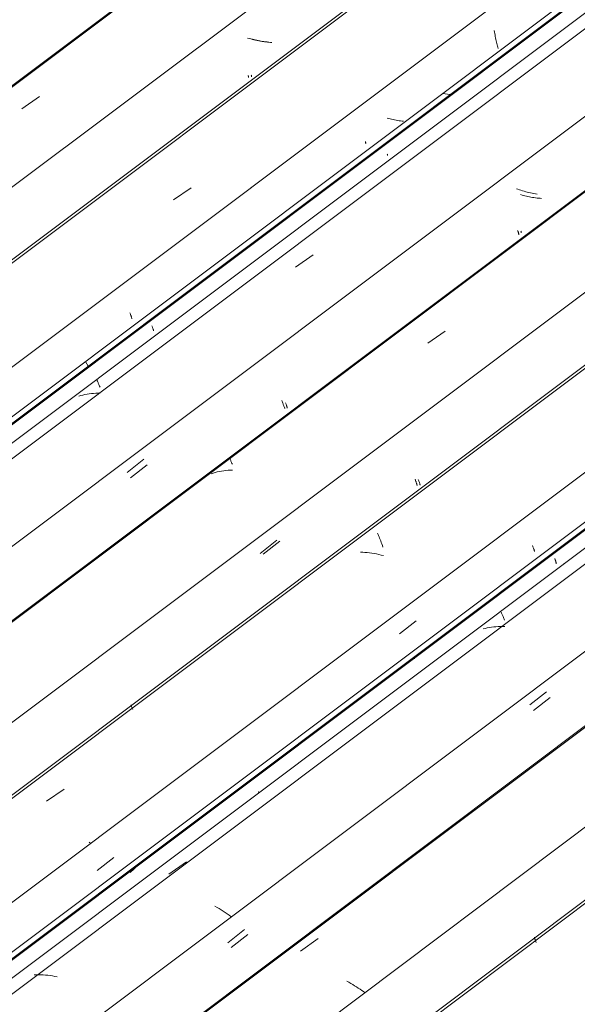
# Model space of a CAD drawing. Header units: metres. Extents: x -16.8 to 29.9, y -11.9 to 37.1.
# Tile 157 of 202: x 27.349 to 27.89, y -4.437 to -3.481. Entities that reach past the tile are written whole.
import ezdxf

# ---------------------------------------------------------------- set-up
doc = ezdxf.new("R2010")
doc.units = ezdxf.units.M
doc.layers.add('A-GLAZ-CWMG', color=7, linetype='Continuous', lineweight=5)

# ---------------------------------------------------------------- blocks, each defined once
blk = doc.blocks.new('FP_598-ISO_04')
at = {"layer": 'A-GLAZ-CWMG'}
blk.add_line((11.61213, -3.03752), (5.22342, -7.8326), dxfattribs=at)
at = {"layer": 'A-GLAZ-CWMG', "color": 9, "true_color": 0xc0c0c0}
for p, q in [((11.12639, -3.50041), (11.12639, -3.50094)), ((10.94531, -3.56764), (10.96231, -3.55573))]:
    blk.add_line(p, q, dxfattribs=at)
blk = doc.blocks.new('FP_599-ISO_04')
at = {"layer": 'A-GLAZ-CWMG', "color": 9, "true_color": 0xc0c0c0}
for p, q in [((11.16887, -3.50016), (11.16745, -3.49976)), ((11.1703, -3.50054), (11.16887, -3.50016)), ((11.17174, -3.5009), (11.1703, -3.50054)), ((11.17319, -3.50124), (11.17174, -3.5009)), ((11.17464, -3.50156), (11.17319, -3.50124)), ((11.1761, -3.50186), (11.17464, -3.50156)), ((11.17756, -3.50214), (11.1761, -3.50186)), ((11.17903, -3.50239), (11.17756, -3.50214)), ((11.1805, -3.50262), (11.17903, -3.50239)), ((11.18197, -3.50283), (11.1805, -3.50262)), ((11.18344, -3.50301), (11.18197, -3.50283)), ((11.18491, -3.50316), (11.18344, -3.50301)), ((11.18638, -3.50329), (11.18491, -3.50316)), ((11.18785, -3.50339), (11.18638, -3.50329)), ((11.16779, -3.53522), (11.16788, -3.53556)), ((11.16788, -3.53556), (11.16795, -3.53586)), ((11.16796, -3.53667), (11.1679, -3.53678)), ((11.16795, -3.53586), (11.16799, -3.53612)), ((11.168, -3.53653), (11.16796, -3.53667)), ((11.16799, -3.53612), (11.168, -3.53634)), ((11.168, -3.53634), (11.168, -3.53653))]:
    blk.add_line(p, q, dxfattribs=at)
blk = doc.blocks.new('FP_600-ISO_04')
at = {"layer": 'A-GLAZ-CWMG'}
blk.add_line((11.65595, -3.1768), (5.35167, -7.90851), dxfattribs=at)
blk = doc.blocks.new('FP_601-ISO_04')
at = {"layer": 'A-GLAZ-CWMG', "color": 9, "true_color": 0xc0c0c0}
for p, q in [((11.27852, -3.59954), (11.27863, -3.59993)), ((11.27863, -3.59993), (11.27873, -3.60027)), ((11.27873, -3.60027), (11.2788, -3.60058)), ((11.27884, -3.60141), (11.27878, -3.60153)), ((11.2788, -3.60058), (11.27885, -3.60084)), ((11.27887, -3.60126), (11.27884, -3.60141)), ((11.27885, -3.60084), (11.27887, -3.60107)), ((11.27887, -3.60107), (11.27887, -3.60126)), ((11.05005, -3.7656), (11.0503, -3.76628)), ((11.0503, -3.76628), (11.05054, -3.76693)), ((11.05054, -3.76693), (11.05077, -3.76754)), ((11.05077, -3.76754), (11.05097, -3.7681)), ((11.05097, -3.7681), (11.05116, -3.76863)), ((11.05116, -3.76863), (11.05133, -3.76912)), ((11.05133, -3.76912), (11.05148, -3.76957)), ((11.05148, -3.76957), (11.05162, -3.76998)), ((11.05162, -3.76998), (11.05172, -3.77036)), ((11.05172, -3.77036), (11.05181, -3.77069)), ((11.05181, -3.77069), (11.05188, -3.77098)), ((11.05188, -3.77098), (11.05192, -3.77124)), ((11.05192, -3.77124), (11.05193, -3.77146))]:
    blk.add_line(p, q, dxfattribs=at)
blk = doc.blocks.new('FP_602-ISO_04')
at = {"layer": 'A-GLAZ-CWMG'}
blk.add_line((5.46004, -7.98404), (11.77409, -3.245), dxfattribs=at)
at = {"layer": 'A-GLAZ-CWMG', "color": 9, "true_color": 0xc0c0c0}
blk.add_line((11.01621, -3.81348), (11.01555, -3.81422), dxfattribs=at)
blk = doc.blocks.new('Rectangular Mullion - Telha Fibrocimento - Ondulada-1908998-ISO_04')
at = {"layer": 'A-GLAZ-CWMG', "true_color": 0xc0c0c0}
h = blk.add_hatch(dxfattribs=at)
h.set_pattern_fill('FP_67', color=9, style=0, pattern_type=2)
h.set_pattern_definition([(352.943, (5.127, -6.381), (0.5141535, 0.0736507), [0.02137, -0.36719, 0.02137, -2.44]), (352.943, (5.127, -6.381), (0.5141535, 0.0736507), [-0.40993, -0.36719, 0.02137, -0.75575, -1.295]), (352.943, (5.127, -6.381), (0.5141535, 0.0736507), [-1.554, 0.02137, -0.36719, 0.02137, -0.88527]), (352.943, (5.127, -6.381), (0.5141535, 0.0736507), [-1.964, -0.23767, 0.02137, -0.62623]), (116.867, (5.319, -6.336), (-0.3683943, 0.452577), [0.02347, -0.40317, 0.02347, -2.679]), (116.867, (5.319, -6.336), (-0.3683943, 0.452577), [-0.4501, -0.40317, 0.02347, -0.82981, -1.422]), (116.867, (5.319, -6.336), (-0.3683943, 0.452577), [-1.707, 0.02347, -0.40317, 0.02347, -0.97202]), (116.867, (5.319, -6.336), (-0.3683943, 0.452577), [-2.157, -0.26096, 0.02347, -0.6876]), (239.918, (5.384, -6.07), (-0.1457585, -0.5262284), [0.02116, -0.36351, 0.02116, -2.415]), (239.918, (5.384, -6.07), (-0.1457585, -0.5262284), [-0.40582, -0.36351, 0.02116, -0.74817, -1.282]), (239.918, (5.384, -6.07), (-0.1457585, -0.5262284), [-1.539, 0.02116, -0.36351, 0.02116, -0.87639]), (239.918, (5.384, -6.07), (-0.1457585, -0.5262284), [-1.944, -0.23528, 0.02116, -0.61995])])
h.paths.add_polyline_path([(5.46342, -7.98016), (11.77308, -3.24442), (11.76818, -3.24159), (5.46044, -7.9759), (5.46126, -7.97708)])
at = {"layer": 'A-GLAZ-CWMG'}
for p, q in [((5.29212, -7.87954), (11.60047, -3.14477)), ((5.46044, -7.9759), (11.76818, -3.24159)), ((5.46342, -7.98016), (11.77308, -3.24442))]:
    blk.add_line(p, q, dxfattribs=at)
for name in ['FP_598-ISO_04', 'FP_600-ISO_04', 'FP_602-ISO_04', 'FP_599-ISO_04', 'FP_601-ISO_04']:
    blk.add_blockref(name, (0, 0), dxfattribs=at)
blk = doc.blocks.new('FP_613-ISO_04')
at = {"layer": 'A-GLAZ-CWMG'}
blk.add_line((11.61223, -3.03874), (5.22352, -7.83382), dxfattribs=at)
blk = doc.blocks.new('FP_614-ISO_04')
at = {"layer": 'A-GLAZ-CWMG', "color": 9, "true_color": 0xc0c0c0}
for p, q in [((11.16581, -3.49955), (11.16429, -3.4991)), ((11.16735, -3.49997), (11.16581, -3.49955)), ((11.1689, -3.50037), (11.16735, -3.49997)), ((11.17045, -3.50075), (11.1689, -3.50037)), ((11.17201, -3.50111), (11.17045, -3.50075)), ((11.17358, -3.50144), (11.17201, -3.50111)), ((11.17516, -3.50175), (11.17358, -3.50144)), ((11.17674, -3.50203), (11.17516, -3.50175)), ((11.17832, -3.50229), (11.17674, -3.50203)), ((11.1799, -3.50251), (11.17832, -3.50229)), ((11.18149, -3.50271), (11.1799, -3.50251)), ((11.18307, -3.50287), (11.18149, -3.50271)), ((11.18466, -3.50301), (11.18307, -3.50287)), ((11.16484, -3.53544), (11.16495, -3.53581)), ((11.16495, -3.53581), (11.16504, -3.53615)), ((11.16504, -3.53615), (11.1651, -3.53644)), ((11.16511, -3.53724), (11.16505, -3.53735)), ((11.1651, -3.53644), (11.16514, -3.5367)), ((11.16515, -3.5371), (11.16511, -3.53724)), ((11.16514, -3.5367), (11.16516, -3.53692)), ((11.16516, -3.53692), (11.16515, -3.5371))]:
    blk.add_line(p, q, dxfattribs=at)
blk = doc.blocks.new('FP_615-ISO_04')
at = {"layer": 'A-GLAZ-CWMG'}
blk.add_line((11.74016, -3.11031), (5.35145, -7.90539), dxfattribs=at)
at = {"layer": 'A-GLAZ-CWMG', "color": 9, "true_color": 0xc0c0c0}
blk.add_line((11.09252, -3.65593), (11.10953, -3.64428), dxfattribs=at)
blk = doc.blocks.new('FP_616-ISO_04')
at = {"layer": 'A-GLAZ-CWMG', "color": 9, "true_color": 0xc0c0c0}
for p, q in [((11.40349, -3.49176), (11.40373, -3.49324)), ((11.40373, -3.49324), (11.40399, -3.49469)), ((11.40399, -3.49469), (11.40426, -3.49613)), ((11.40426, -3.49613), (11.40454, -3.49755)), ((11.40454, -3.49755), (11.40483, -3.49894)), ((11.40483, -3.49894), (11.40514, -3.50032)), ((11.40514, -3.50032), (11.40545, -3.50166)), ((11.40545, -3.50166), (11.40577, -3.50299)), ((11.40577, -3.50299), (11.4061, -3.50429)), ((11.4061, -3.50429), (11.40643, -3.50556)), ((11.40643, -3.50556), (11.40677, -3.5068)), ((11.40677, -3.5068), (11.40711, -3.50801)), ((11.40711, -3.50801), (11.40745, -3.5092)), ((11.30102, -3.5771), (11.29959, -3.57671)), ((11.30245, -3.57747), (11.30102, -3.5771)), ((11.3039, -3.57783), (11.30245, -3.57747)), ((11.30534, -3.57816), (11.3039, -3.57783)), ((11.3068, -3.57847), (11.30534, -3.57816)), ((11.30826, -3.57876), (11.3068, -3.57847)), ((11.30972, -3.57902), (11.30826, -3.57876)), ((11.31118, -3.57927), (11.30972, -3.57902)), ((11.31265, -3.57949), (11.31118, -3.57927)), ((11.31412, -3.57968), (11.31265, -3.57949)), ((11.31559, -3.57985), (11.31412, -3.57968)), ((11.2998, -3.61167), (11.29988, -3.61199)), ((11.29988, -3.61199), (11.29993, -3.61227)), ((11.29993, -3.61287), (11.29988, -3.61299)), ((11.29993, -3.61227), (11.29995, -3.61251)), ((11.29996, -3.61271), (11.29993, -3.61287)), ((11.29995, -3.61251), (11.29996, -3.61271)), ((11.0715, -3.77821), (11.07173, -3.77883)), ((11.07173, -3.77883), (11.07195, -3.77942)), ((11.07195, -3.77942), (11.07214, -3.77997)), ((11.07214, -3.77997), (11.07232, -3.78047)), ((11.07232, -3.78047), (11.07247, -3.78094)), ((11.07247, -3.78094), (11.07261, -3.78137)), ((11.07261, -3.78137), (11.07273, -3.78176)), ((11.07273, -3.78176), (11.07282, -3.78211)), ((11.07282, -3.78211), (11.07289, -3.78242)), ((11.07289, -3.78242), (11.07294, -3.78269)), ((11.07294, -3.78269), (11.07296, -3.78292)), ((11.07296, -3.78292), (11.07296, -3.78311)), ((11.07296, -3.78311), (11.07293, -3.78327))]:
    blk.add_line(p, q, dxfattribs=at)
blk = doc.blocks.new('FP_617-ISO_04')
at = {"layer": 'A-GLAZ-CWMG'}
blk.add_line((11.8733, -3.18815), (5.48459, -7.98323), dxfattribs=at)
at = {"layer": 'A-GLAZ-CWMG', "color": 9, "true_color": 0xc0c0c0}
for p, q in [((11.21083, -3.72125), (11.22785, -3.70941)), ((11.01811, -3.83069), (11.01826, -3.83109)), ((11.01826, -3.83109), (11.01844, -3.83155)), ((11.01844, -3.83155), (11.01864, -3.83205)), ((11.01864, -3.83205), (11.01887, -3.8326)), ((11.01887, -3.8326), (11.01913, -3.83319)), ((11.01913, -3.83319), (11.0194, -3.83384)), ((11.0194, -3.83384), (11.0197, -3.83453)), ((11.0197, -3.83453), (11.02003, -3.83527)), ((11.02003, -3.83527), (11.02037, -3.83606)), ((11.02037, -3.83606), (11.02073, -3.83689)), ((11.02073, -3.83689), (11.02111, -3.83777)), ((11.00241, -3.84597), (11.00044, -3.84653)), ((11.00442, -3.84547), (11.00241, -3.84597)), ((11.00645, -3.84503), (11.00442, -3.84547)), ((11.00851, -3.84465), (11.00645, -3.84503)), ((11.0106, -3.84434), (11.00851, -3.84465)), ((11.01271, -3.84409), (11.0106, -3.84434)), ((11.01485, -3.8439), (11.01271, -3.84409)), ((11.017, -3.84377), (11.01485, -3.8439)), ((11.01918, -3.8437), (11.017, -3.84377)), ((11.02137, -3.84369), (11.01918, -3.8437))]:
    blk.add_line(p, q, dxfattribs=at)
blk = doc.blocks.new('FP_618-ISO_04')
at = {"layer": 'A-GLAZ-CWMG', "color": 9, "true_color": 0xc0c0c0}
for p, q in [((11.43046, -3.65139), (11.42903, -3.65099)), ((11.43189, -3.65178), (11.43046, -3.65139)), ((11.43332, -3.65214), (11.43189, -3.65178)), ((11.43477, -3.65249), (11.43332, -3.65214)), ((11.43622, -3.65281), (11.43477, -3.65249)), ((11.43768, -3.65311), (11.43622, -3.65281)), ((11.43914, -3.65339), (11.43768, -3.65311)), ((11.4406, -3.65365), (11.43914, -3.65339)), ((11.44207, -3.65388), (11.4406, -3.65365)), ((11.44354, -3.65409), (11.44207, -3.65388)), ((11.44501, -3.65428), (11.44354, -3.65409)), ((11.44648, -3.65443), (11.44501, -3.65428)), ((11.44795, -3.65457), (11.44648, -3.65443)), ((11.44942, -3.65467), (11.44795, -3.65457)), ((11.42939, -3.68656), (11.42948, -3.6869)), ((11.42948, -3.6869), (11.42954, -3.6872)), ((11.42954, -3.6872), (11.42959, -3.68746)), ((11.42959, -3.68746), (11.4296, -3.68768)), ((11.42956, -3.68801), (11.4295, -3.68812)), ((11.4296, -3.68787), (11.42956, -3.68801)), ((11.4296, -3.68768), (11.4296, -3.68787)), ((11.20106, -3.85293), (11.20129, -3.85358)), ((11.20129, -3.85358), (11.20151, -3.85418)), ((11.20151, -3.85418), (11.20172, -3.85475)), ((11.20172, -3.85475), (11.20191, -3.85528)), ((11.20191, -3.85528), (11.20207, -3.85576)), ((11.20207, -3.85576), (11.20222, -3.85621)), ((11.20222, -3.85621), (11.20235, -3.85662)), ((11.20235, -3.85662), (11.20246, -3.85699)), ((11.20246, -3.85699), (11.20254, -3.85732)), ((11.20254, -3.85732), (11.2026, -3.85761)), ((11.2026, -3.85761), (11.20264, -3.85786)), ((11.20265, -3.85808), (11.20263, -3.85825)), ((11.20264, -3.85786), (11.20265, -3.85808)), ((11.05064, -3.92589), (11.06679, -3.91324))]:
    blk.add_line(p, q, dxfattribs=at)
blk = doc.blocks.new('FP_619-ISO_04')
at = {"layer": 'A-GLAZ-CWMG'}
blk.add_line((12.00316, -3.26328), (5.61445, -8.05836), dxfattribs=at)
at = {"layer": 'A-GLAZ-CWMG', "color": 9, "true_color": 0xc0c0c0}
for p, q in [((11.33899, -3.79522), (11.35601, -3.78336)), ((11.14677, -3.90614), (11.14688, -3.90649)), ((11.14688, -3.90649), (11.14702, -3.90688)), ((11.14702, -3.90688), (11.14719, -3.90732)), ((11.14719, -3.90732), (11.14739, -3.90781)), ((11.14739, -3.90781), (11.14761, -3.90834)), ((11.14761, -3.90834), (11.14786, -3.90893)), ((11.14786, -3.90893), (11.14813, -3.90956)), ((11.14813, -3.90956), (11.14843, -3.91024)), ((11.14843, -3.91024), (11.14875, -3.91097)), ((11.14875, -3.91097), (11.14908, -3.91174)), ((11.14908, -3.91174), (11.14944, -3.91257)), ((11.13089, -3.9211), (11.12895, -3.92173)), ((11.13286, -3.92053), (11.13089, -3.9211)), ((11.13487, -3.92002), (11.13286, -3.92053)), ((11.1369, -3.91958), (11.13487, -3.92002)), ((11.13896, -3.9192), (11.1369, -3.91958)), ((11.14104, -3.91888), (11.13896, -3.9192)), ((11.14315, -3.91862), (11.14104, -3.91888)), ((11.14529, -3.91843), (11.14315, -3.91862)), ((11.14744, -3.9183), (11.14529, -3.91843)), ((11.14962, -3.91823), (11.14744, -3.9183))]:
    blk.add_line(p, q, dxfattribs=at)
blk = doc.blocks.new('FP_620-ISO_04')
at = {"layer": 'A-GLAZ-CWMG', "color": 9, "true_color": 0xc0c0c0}
for p, q in [((11.3298, -3.92725), (11.33004, -3.92792)), ((11.33004, -3.92792), (11.33028, -3.92855)), ((11.33028, -3.92855), (11.33049, -3.92915)), ((11.33049, -3.92915), (11.3307, -3.9297)), ((11.3307, -3.9297), (11.33088, -3.93021)), ((11.33088, -3.93021), (11.33104, -3.93069)), ((11.33104, -3.93069), (11.33118, -3.93113)), ((11.33118, -3.93113), (11.33131, -3.93152)), ((11.33131, -3.93152), (11.33141, -3.93188)), ((11.33141, -3.93188), (11.33149, -3.9322)), ((11.33149, -3.9322), (11.33154, -3.93248)), ((11.33154, -3.93248), (11.33157, -3.93272)), ((11.33157, -3.93272), (11.33158, -3.93292)), ((11.1794, -3.99973), (11.19555, -3.98707))]:
    blk.add_line(p, q, dxfattribs=at)
blk = doc.blocks.new('FP_621-ISO_04')
at = {"layer": 'A-GLAZ-CWMG'}
blk.add_line((12.04698, -3.40256), (5.7427, -8.13427), dxfattribs=at)
blk = doc.blocks.new('FP_622-ISO_04')
at = {"layer": 'A-GLAZ-CWMG', "color": 9, "true_color": 0xc0c0c0}
for p, q in [((11.4406, -3.99127), (11.44086, -3.99197)), ((11.44086, -3.99197), (11.44111, -3.99264)), ((11.44111, -3.99264), (11.44134, -3.99326)), ((11.44134, -3.99326), (11.44155, -3.99385)), ((11.44155, -3.99385), (11.44175, -3.9944)), ((11.44175, -3.9944), (11.44193, -3.99491)), ((11.44193, -3.99491), (11.4421, -3.99538)), ((11.4421, -3.99538), (11.44224, -3.99581)), ((11.44224, -3.99581), (11.44236, -3.9962)), ((11.44236, -3.9962), (11.44246, -3.99655)), ((11.44246, -3.99655), (11.44253, -3.99686)), ((11.44253, -3.99686), (11.44259, -3.99714)), ((11.44259, -3.99714), (11.44262, -3.99737))]:
    blk.add_line(p, q, dxfattribs=at)
blk = doc.blocks.new('FP_623-ISO_04')
at = {"layer": 'A-GLAZ-CWMG'}
blk.add_line((5.85107, -8.20981), (12.16512, -3.47076), dxfattribs=at)
at = {"layer": 'A-GLAZ-CWMG', "color": 9, "true_color": 0xc0c0c0}
for p, q in [((11.40697, -4.03974), (11.40613, -4.04062)), ((11.4078, -4.03883), (11.40697, -4.03974)), ((11.3259, -4.10068), (11.32573, -4.10043)), ((11.32603, -4.10089), (11.3259, -4.10068)), ((11.32614, -4.10107), (11.32603, -4.10089)), ((11.32621, -4.10121), (11.32614, -4.10107)), ((11.32625, -4.10132), (11.32621, -4.10121)), ((11.05161, -4.30746), (11.05027, -4.30853)), ((11.05291, -4.30634), (11.05161, -4.30746)), ((11.05419, -4.30518), (11.05291, -4.30634)), ((11.05542, -4.30398), (11.05419, -4.30518)), ((11.05662, -4.30274), (11.05542, -4.30398))]:
    blk.add_line(p, q, dxfattribs=at)
blk = doc.blocks.new('Rectangular Mullion - Telha Fibrocimento - Ondulada-V605-ISO_04')
at = {"layer": 'A-GLAZ-CWMG', "true_color": 0xc0c0c0}
h = blk.add_hatch(dxfattribs=at)
h.set_pattern_fill('FP_68', color=9, style=0, pattern_type=2)
h.set_pattern_definition([(352.943, (5.295, -6.288), (0.5141535, 0.0736507), [0.02137, -0.36719, 0.02137, -2.44]), (352.943, (5.295, -6.288), (0.5141535, 0.0736507), [-0.40993, -0.36719, 0.02137, -0.75575, -1.295]), (352.943, (5.295, -6.288), (0.5141535, 0.0736507), [-1.554, 0.02137, -0.36719, 0.02137, -0.88527]), (352.943, (5.295, -6.288), (0.5141535, 0.0736507), [-1.964, -0.23767, 0.02137, -0.62623]), (116.867, (5.487, -6.244), (-0.3683943, 0.452577), [0.02347, -0.40317, 0.02347, -2.679]), (116.867, (5.487, -6.244), (-0.3683943, 0.452577), [-0.4501, -0.40317, 0.02347, -0.82981, -1.422]), (116.867, (5.487, -6.244), (-0.3683943, 0.452577), [-1.707, 0.02347, -0.40317, 0.02347, -0.97202]), (116.867, (5.487, -6.244), (-0.3683943, 0.452577), [-2.157, -0.26096, 0.02347, -0.6876]), (239.918, (5.552, -5.977), (-0.1457585, -0.5262284), [0.02116, -0.36351, 0.02116, -2.415]), (239.918, (5.552, -5.977), (-0.1457585, -0.5262284), [-0.40582, -0.36351, 0.02116, -0.74817, -1.282]), (239.918, (5.552, -5.977), (-0.1457585, -0.5262284), [-1.539, 0.02116, -0.36351, 0.02116, -0.87639]), (239.918, (5.552, -5.977), (-0.1457585, -0.5262284), [-1.944, -0.23528, 0.02116, -0.61995])])
h.paths.add_polyline_path([(5.85445, -8.20592), (12.16411, -3.47018), (12.15921, -3.46735), (5.85147, -8.20166)])
at = {"layer": 'A-GLAZ-CWMG'}
for p, q in [((5.42363, -7.95547), (11.73199, -3.22069)), ((5.68315, -8.1053), (11.9915, -3.37053)), ((5.85147, -8.20166), (12.15921, -3.46735)), ((5.85445, -8.20592), (12.16411, -3.47018))]:
    blk.add_line(p, q, dxfattribs=at)
for name in ['FP_613-ISO_04', 'FP_615-ISO_04', 'FP_617-ISO_04', 'FP_619-ISO_04', 'FP_614-ISO_04', 'FP_616-ISO_04', 'FP_621-ISO_04', 'FP_618-ISO_04', 'FP_623-ISO_04', 'FP_620-ISO_04', 'FP_622-ISO_04']:
    blk.add_blockref(name, (0, 0), dxfattribs=at)
blk = doc.blocks.new('FP_632-ISO_04')
at = {"layer": 'A-GLAZ-CWMG'}
blk.add_line((11.79871, -3.25954), (5.49409, -7.99151), dxfattribs=at)
blk = doc.blocks.new('FP_633-ISO_04')
at = {"layer": 'A-GLAZ-CWMG', "color": 9, "true_color": 0xc0c0c0}
for p, q in [((11.42646, -3.64583), (11.42497, -3.64531)), ((11.42795, -3.64633), (11.42646, -3.64583)), ((11.42946, -3.64681), (11.42795, -3.64633)), ((11.43098, -3.64728), (11.42946, -3.64681)), ((11.43251, -3.64773), (11.43098, -3.64728)), ((11.43406, -3.64815), (11.43251, -3.64773)), ((11.43561, -3.64856), (11.43406, -3.64815)), ((11.43717, -3.64894), (11.43561, -3.64856)), ((11.43874, -3.6493), (11.43717, -3.64894)), ((11.44031, -3.64964), (11.43874, -3.6493)), ((11.44189, -3.64995), (11.44031, -3.64964)), ((11.44347, -3.65023), (11.44189, -3.64995)), ((11.44506, -3.65049), (11.44347, -3.65023)), ((11.42619, -3.68585), (11.4264, -3.68639)), ((11.4264, -3.68639), (11.42659, -3.6869)), ((11.42659, -3.6869), (11.42675, -3.68738)), ((11.42675, -3.68738), (11.4269, -3.68781)), ((11.4269, -3.68781), (11.42703, -3.68821)), ((11.42703, -3.68821), (11.42714, -3.68856)), ((11.42714, -3.68856), (11.42722, -3.68888)), ((11.42722, -3.68888), (11.42729, -3.68916)), ((11.42729, -3.68991), (11.42723, -3.69)), ((11.42729, -3.68916), (11.42732, -3.6894)), ((11.42733, -3.68978), (11.42729, -3.68991)), ((11.42732, -3.6894), (11.42734, -3.68961)), ((11.42734, -3.68961), (11.42733, -3.68978)), ((11.19746, -3.85078), (11.19776, -3.85161)), ((11.19776, -3.85161), (11.19806, -3.8524)), ((11.19806, -3.8524), (11.19834, -3.85316)), ((11.19834, -3.85316), (11.19861, -3.85387)), ((11.19861, -3.85387), (11.19887, -3.85455)), ((11.19887, -3.85455), (11.19912, -3.85519)), ((11.19912, -3.85519), (11.19934, -3.8558)), ((11.19934, -3.8558), (11.19956, -3.85636)), ((11.19956, -3.85636), (11.19975, -3.85689)), ((11.19975, -3.85689), (11.19993, -3.85738)), ((11.19993, -3.85738), (11.20008, -3.85783)), ((11.20008, -3.85783), (11.20022, -3.85824)), ((11.20022, -3.85824), (11.20034, -3.85861)), ((11.04732, -3.92043), (11.06347, -3.90774))]:
    blk.add_line(p, q, dxfattribs=at)
blk = doc.blocks.new('FP_634-ISO_04')
at = {"layer": 'A-GLAZ-CWMG'}
blk.add_line((12.00326, -3.2645), (5.61455, -8.05958), dxfattribs=at)
blk = doc.blocks.new('FP_635-ISO_04')
at = {"layer": 'A-GLAZ-CWMG', "color": 9, "true_color": 0xc0c0c0}
for p, q in [((11.32672, -3.92718), (11.32698, -3.92788)), ((11.32698, -3.92788), (11.32723, -3.92855)), ((11.32723, -3.92855), (11.32746, -3.92917)), ((11.32746, -3.92917), (11.32767, -3.92976)), ((11.32767, -3.92976), (11.32787, -3.93031)), ((11.32787, -3.93031), (11.32806, -3.93082)), ((11.32806, -3.93082), (11.32822, -3.93129)), ((11.32822, -3.93129), (11.32836, -3.93172)), ((11.32836, -3.93172), (11.32848, -3.93211)), ((11.32848, -3.93211), (11.32858, -3.93247)), ((11.32858, -3.93247), (11.32866, -3.93278)), ((11.32866, -3.93278), (11.32871, -3.93305)), ((11.32871, -3.93305), (11.32874, -3.93329)), ((11.17634, -3.99906), (11.19249, -3.98639))]:
    blk.add_line(p, q, dxfattribs=at)
blk = doc.blocks.new('FP_636-ISO_04')
at = {"layer": 'A-GLAZ-CWMG'}
blk.add_line((12.13119, -3.33607), (5.74248, -8.13115), dxfattribs=at)
at = {"layer": 'A-GLAZ-CWMG', "color": 9, "true_color": 0xc0c0c0}
for p, q in [((11.29041, -3.97954), (11.29086, -3.98065)), ((11.29086, -3.98065), (11.29134, -3.9818)), ((11.29134, -3.9818), (11.29183, -3.98302)), ((11.29183, -3.98302), (11.29233, -3.98428)), ((11.29233, -3.98428), (11.29285, -3.98559)), ((11.29285, -3.98559), (11.29337, -3.98696)), ((11.29337, -3.98696), (11.29391, -3.98838)), ((11.29391, -3.98838), (11.29445, -3.98984)), ((11.29445, -3.98984), (11.295, -3.99136)), ((11.295, -3.99136), (11.29556, -3.99292)), ((11.27589, -3.99789), (11.27368, -3.99779)), ((11.27812, -3.99805), (11.27589, -3.99789)), ((11.28036, -3.99826), (11.27812, -3.99805)), ((11.28261, -3.99853), (11.28036, -3.99826)), ((11.28487, -3.99884), (11.28261, -3.99853)), ((11.28713, -3.99922), (11.28487, -3.99884)), ((11.2894, -3.99964), (11.28713, -3.99922)), ((11.29166, -4.00011), (11.2894, -3.99964)), ((11.29393, -4.00063), (11.29166, -4.00011)), ((11.2962, -4.0012), (11.29393, -4.00063)), ((11.05119, -4.14591), (11.05121, -4.14614)), ((11.05121, -4.14614), (11.05126, -4.14643)), ((11.05126, -4.14643), (11.05135, -4.14677)), ((11.05135, -4.14677), (11.05148, -4.14716)), ((11.05148, -4.14716), (11.05163, -4.14761)), ((11.05163, -4.14761), (11.05182, -4.14812)), ((11.05182, -4.14812), (11.05204, -4.14868)), ((11.05204, -4.14868), (11.05229, -4.14929)), ((11.05229, -4.14929), (11.05257, -4.14996)), ((11.05257, -4.14996), (11.05287, -4.15069)), ((10.96917, -4.2396), (10.98624, -4.22775)), ((11.0122, -4.28055), (11.01046, -4.27928))]:
    blk.add_line(p, q, dxfattribs=at)
blk = doc.blocks.new('FP_637-ISO_04')
at = {"layer": 'A-GLAZ-CWMG', "color": 9, "true_color": 0xc0c0c0}
for p, q in [((11.46214, -4.00393), (11.46237, -4.00457)), ((11.46237, -4.00457), (11.46259, -4.00517)), ((11.46259, -4.00517), (11.4628, -4.00573)), ((11.4628, -4.00573), (11.46298, -4.00625)), ((11.46298, -4.00625), (11.46315, -4.00674)), ((11.46315, -4.00674), (11.46329, -4.00718)), ((11.46329, -4.00718), (11.46342, -4.00759)), ((11.46342, -4.00759), (11.46352, -4.00795)), ((11.46352, -4.00795), (11.4636, -4.00828)), ((11.4636, -4.00828), (11.46366, -4.00856)), ((11.46366, -4.00856), (11.4637, -4.00881)), ((11.4637, -4.00902), (11.46369, -4.00918)), ((11.4637, -4.00881), (11.4637, -4.00902)), ((11.31175, -4.07701), (11.3279, -4.06435)), ((11.01846, -4.30681), (11.03458, -4.29418))]:
    blk.add_line(p, q, dxfattribs=at)
blk = doc.blocks.new('FP_638-ISO_04')
at = {"layer": 'A-GLAZ-CWMG'}
blk.add_line((12.26433, -3.41391), (5.87562, -8.20899), dxfattribs=at)
at = {"layer": 'A-GLAZ-CWMG', "color": 9, "true_color": 0xc0c0c0}
for p, q in [((11.41032, -4.05619), (11.4105, -4.05666)), ((11.4105, -4.05666), (11.41071, -4.05717)), ((11.41071, -4.05717), (11.41094, -4.05773)), ((11.41094, -4.05773), (11.41119, -4.05834)), ((11.41119, -4.05834), (11.41147, -4.05899)), ((11.41147, -4.05899), (11.41178, -4.05969)), ((11.41178, -4.05969), (11.4121, -4.06044)), ((11.4121, -4.06044), (11.41245, -4.06124)), ((11.41245, -4.06124), (11.41281, -4.06208)), ((11.41281, -4.06208), (11.41319, -4.06298)), ((11.41319, -4.06298), (11.41359, -4.06391)), ((11.39475, -4.07178), (11.39275, -4.07227)), ((11.39679, -4.07134), (11.39475, -4.07178)), ((11.39885, -4.07097), (11.39679, -4.07134)), ((11.40094, -4.07066), (11.39885, -4.07097)), ((11.40305, -4.07041), (11.40094, -4.07066)), ((11.40518, -4.07022), (11.40305, -4.07041)), ((11.40734, -4.0701), (11.40518, -4.07022)), ((11.40952, -4.07003), (11.40734, -4.0701)), ((11.41171, -4.07003), (11.40952, -4.07003)), ((11.41392, -4.07008), (11.41171, -4.07003)), ((11.17497, -4.23056), (11.17494, -4.23069)), ((11.17503, -4.23048), (11.17497, -4.23056)), ((11.08787, -4.31042), (11.10486, -4.29832)), ((11.13461, -4.3425), (11.13253, -4.34128)), ((11.13666, -4.34373), (11.13461, -4.3425)), ((11.13866, -4.34497), (11.13666, -4.34373)), ((11.14063, -4.34623), (11.13866, -4.34497)), ((11.14255, -4.3475), (11.14063, -4.34623)), ((11.14444, -4.34878), (11.14255, -4.3475)), ((11.14628, -4.35006), (11.14444, -4.34878)), ((11.14807, -4.35135), (11.14628, -4.35006)), ((10.95946, -4.40785), (10.95728, -4.40792)), ((10.96165, -4.40785), (10.95946, -4.40785)), ((10.96386, -4.40791), (10.96165, -4.40785)), ((10.96609, -4.40802), (10.96386, -4.40791)), ((10.96832, -4.40819), (10.96609, -4.40802)), ((10.97057, -4.40842), (10.96832, -4.40819)), ((10.97282, -4.40871), (10.97057, -4.40842)), ((10.97508, -4.40904), (10.97282, -4.40871)), ((10.97735, -4.40944), (10.97508, -4.40904)), ((10.97962, -4.40988), (10.97735, -4.40944))]:
    blk.add_line(p, q, dxfattribs=at)
blk = doc.blocks.new('FP_639-ISO_04')
at = {"layer": 'A-GLAZ-CWMG', "color": 9, "true_color": 0xc0c0c0}
for p, q in [((11.44155, -4.15164), (11.4577, -4.13898)), ((11.14832, -4.38153), (11.16444, -4.3689))]:
    blk.add_line(p, q, dxfattribs=at)
blk = doc.blocks.new('FP_640-ISO_04')
at = {"layer": 'A-GLAZ-CWMG'}
blk.add_line((12.39419, -3.48904), (6.00548, -8.28412), dxfattribs=at)
at = {"layer": 'A-GLAZ-CWMG', "color": 9, "true_color": 0xc0c0c0}
for p, q in [((11.21566, -4.3849), (11.23263, -4.37277)), ((11.26243, -4.41517), (11.26051, -4.4141)), ((11.26433, -4.41626), (11.26243, -4.41517)), ((11.26619, -4.41737), (11.26433, -4.41626)), ((11.26803, -4.4185), (11.26619, -4.41737)), ((11.26983, -4.41963), (11.26803, -4.4185)), ((11.2716, -4.42077), (11.26983, -4.41963)), ((11.27334, -4.42193), (11.2716, -4.42077)), ((11.27504, -4.42308), (11.27334, -4.42193)), ((11.2767, -4.42425), (11.27504, -4.42308)), ((11.27832, -4.42541), (11.2767, -4.42425))]:
    blk.add_line(p, q, dxfattribs=at)
blk = doc.blocks.new('FP_642-ISO_04')
at = {"layer": 'A-GLAZ-CWMG'}
blk.add_line((12.43801, -3.62832), (7.01134, -7.70134), dxfattribs=at)
blk = doc.blocks.new('Rectangular Mullion - Telha Fibrocimento - Ondulada-V626-ISO_04')
at = {"layer": 'A-GLAZ-CWMG'}
for p, q in [((5.5545, -8.03102), (11.86285, -3.29625)), ((5.81466, -8.18123), (12.12302, -3.44646)), ((6.07418, -8.33106), (12.38253, -3.59629))]:
    blk.add_line(p, q, dxfattribs=at)
for name in ['FP_632-ISO_04', 'FP_634-ISO_04', 'FP_636-ISO_04', 'FP_638-ISO_04', 'FP_633-ISO_04', 'FP_640-ISO_04', 'FP_635-ISO_04', 'FP_637-ISO_04', 'FP_642-ISO_04', 'FP_639-ISO_04']:
    blk.add_blockref(name, (0, 0), dxfattribs=at)
blk = doc.blocks.new('FP_652-ISO_04')
at = {"layer": 'A-GLAZ-CWMG', "color": 9, "true_color": 0xc0c0c0}
blk.add_line((11.47098, -4.00884), (11.47126, -4.00957), dxfattribs=at)
blk = doc.blocks.new('FP_653-ISO_04')
at = {"layer": 'A-GLAZ-CWMG'}
blk.add_line((12.18974, -3.48531), (5.88512, -8.21727), dxfattribs=at)
blk = doc.blocks.new('FP_654-ISO_04')
at = {"layer": 'A-GLAZ-CWMG', "color": 9, "true_color": 0xc0c0c0}
for p, q in [((11.43814, -4.14606), (11.45429, -4.13336)), ((11.14497, -4.37679), (11.16108, -4.36411))]:
    blk.add_line(p, q, dxfattribs=at)
blk = doc.blocks.new('FP_655-ISO_04')
at = {"layer": 'A-GLAZ-CWMG'}
blk.add_line((12.39429, -3.49026), (6.00558, -8.28534), dxfattribs=at)
blk = doc.blocks.new('FP_657-ISO_04')
at = {"layer": 'A-GLAZ-CWMG'}
blk.add_line((12.52222, -3.56183), (6.99189, -7.71265), dxfattribs=at)
at = {"layer": 'A-GLAZ-CWMG', "color": 9, "true_color": 0xc0c0c0}
for p, q in [((11.44251, -4.37151), (11.44254, -4.37176)), ((11.44254, -4.37176), (11.4426, -4.37206)), ((11.4426, -4.37206), (11.4427, -4.37242)), ((11.4427, -4.37242), (11.44283, -4.37283)), ((11.44283, -4.37283), (11.443, -4.3733)), ((11.443, -4.3733), (11.44319, -4.37382)), ((11.44319, -4.37382), (11.44342, -4.37439)), ((11.44342, -4.37439), (11.44367, -4.37503)), ((11.44367, -4.37503), (11.44396, -4.37571)), ((11.44396, -4.37571), (11.44427, -4.37646))]:
    blk.add_line(p, q, dxfattribs=at)
blk = doc.blocks.new('Rectangular Mullion - Telha Fibrocimento - Ondulada-V647-ISO_04')
at = {"layer": 'A-GLAZ-CWMG'}
blk.add_line((5.94553, -8.25678), (12.25388, -3.52201), dxfattribs=at)
for name in ['FP_653-ISO_04', 'FP_655-ISO_04', 'FP_657-ISO_04', 'FP_654-ISO_04', 'FP_652-ISO_04']:
    blk.add_blockref(name, (0, 0), dxfattribs=at)

msp = doc.modelspace()

# ---------------------------------------------------------------- block references
at = {"layer": 'A-GLAZ-CWMG'}
for name in ['Rectangular Mullion - Telha Fibrocimento - Ondulada-1908998-ISO_04', 'Rectangular Mullion - Telha Fibrocimento - Ondulada-V605-ISO_04', 'Rectangular Mullion - Telha Fibrocimento - Ondulada-V626-ISO_04', 'Rectangular Mullion - Telha Fibrocimento - Ondulada-V647-ISO_04']:
    msp.add_blockref(name, (16.40577, 0), dxfattribs=at)

doc.saveas('drawing.dxf')
